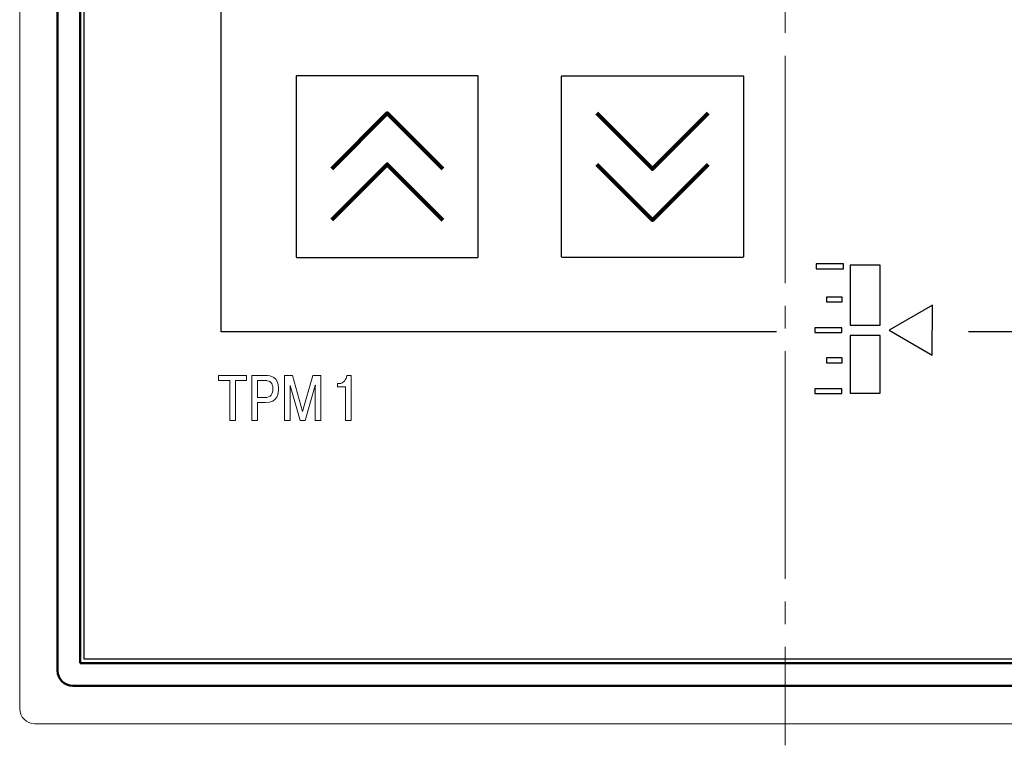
# Model space of a CAD drawing. Header units: millimetres. Extents: x 0 to 420, y 0 to 297.
# Tile 3 of 25: x 113 to 178, y 127 to 175. Entities that reach past the tile are written whole.
import ezdxf
from ezdxf.lldxf.tags import DXFTag

# ---------------------------------------------------------------- set-up
doc = ezdxf.new("R2010")
doc.units = ezdxf.units.MM
doc.linetypes.add('K5LT_AXLED', pattern=[19.5, 15, -1.5, 1.5, -1.5])
doc.layers.get('0').update_dxf_attribs({"color": 255})
doc.layers.add('0 VIEW4', color=7, linetype='Continuous')
doc.layers.add('main', color=5, linetype='Continuous', lineweight=50)
tags = doc.linetypes.add('New Line6', pattern=[0.5, 0.2, -0.3]).pattern_tags.tags
tags[6:7] = [DXFTag(74, 4), DXFTag(75, 0), DXFTag(340, '0'), DXFTag(46, 1.0), DXFTag(50, 0.0), DXFTag(44, 0.0), DXFTag(45, 0.0)]
tags[4:5] = [DXFTag(74, 4), DXFTag(75, 0), DXFTag(340, '0'), DXFTag(46, 1.0), DXFTag(50, 0.0), DXFTag(44, 0.0), DXFTag(45, 0.0)]

msp = doc.modelspace()

# ---------------------------------------------------------------- linework, layer by layer
at = {"color": 2, "lineweight": 30}
for p, q in [((117.509, 132.674), (117.509, 225.174)), ((210.009, 132.674), (117.509, 132.674))]:
    msp.add_line(p, q, dxfattribs=at)
at = {"color": 7, "linetype": 'New Line6', "lineweight": 15, "ltscale": 5}
for p, q in [((113.259, 177.44), (113.259, 129.424)), ((114.259, 128.424), (213.259, 128.424))]:
    msp.add_line(p, q, dxfattribs=at)
at = {"color": 7, "linetype": 'Continuous', "lineweight": 15}
msp.add_arc((114.259, 129.424), 1, 180, 270, dxfattribs=at)
at = {"color": 2, "lineweight": 30}
for points, knots in [([(163.188, 154.281), (163.188, 154.281), (126.553, 154.281), (126.553, 154.281), (126.553, 154.281), (126.553, 154.281), (126.553, 205.649), (126.553, 205.649), (126.553, 205.649), (126.553, 205.649), (200.961, 205.649), (200.961, 205.649), (200.961, 205.649), (200.961, 205.649), (200.961, 154.281), (200.961, 154.281), (200.961, 154.281), (200.961, 154.281), (175.862, 154.281), (175.862, 154.281)], [0, 0, 0, 0, 0.166667, 0.166667, 0.166667, 0.166667, 0.333333, 0.333333, 0.333333, 0.333333, 0.5, 0.5, 0.5, 0.5, 0.666667, 0.666667, 0.666667, 0.666667, 1, 1, 1, 1]), ([(143.466, 159.174), (143.466, 159.174), (131.552, 159.174), (131.552, 159.174), (131.552, 159.174), (131.528, 159.174), (131.509, 159.194), (131.509, 159.217), (131.509, 159.217), (131.509, 159.217), (131.509, 171.131), (131.509, 171.131), (131.509, 171.131), (131.509, 171.155), (131.528, 171.174), (131.552, 171.174), (131.552, 171.174), (131.552, 171.174), (143.466, 171.174), (143.466, 171.174), (143.466, 171.174), (143.49, 171.174), (143.509, 171.155), (143.509, 171.131), (143.509, 171.131), (143.509, 171.131), (143.509, 159.217), (143.509, 159.217), (143.509, 159.217), (143.509, 159.194), (143.49, 159.174), (143.466, 159.174)], [0, 0, 0, 0, 0.111111, 0.111111, 0.111111, 0.111111, 0.222222, 0.222222, 0.222222, 0.222222, 0.333333, 0.333333, 0.333333, 0.333333, 0.444444, 0.444444, 0.444444, 0.444444, 0.555556, 0.555556, 0.555556, 0.555556, 0.666667, 0.666667, 0.666667, 0.666667, 0.777778, 0.777778, 0.777778, 0.777778, 1, 1, 1, 1]), ([(161.009, 159.217), (161.009, 159.217), (161.009, 171.131), (161.009, 171.131), (161.009, 171.131), (161.009, 171.155), (160.99, 171.174), (160.966, 171.174), (160.966, 171.174), (160.966, 171.174), (149.052, 171.174), (149.052, 171.174), (149.052, 171.174), (149.028, 171.174), (149.009, 171.155), (149.009, 171.131), (149.009, 171.131), (149.009, 171.131), (149.009, 159.217), (149.009, 159.217), (149.009, 159.217), (149.009, 159.194), (149.028, 159.174), (149.052, 159.174), (149.052, 159.174), (149.052, 159.174), (160.966, 159.174), (160.966, 159.174), (160.966, 159.174), (160.99, 159.174), (161.009, 159.194), (161.009, 159.217)], [0, 0, 0, 0, 0.111111, 0.111111, 0.111111, 0.111111, 0.222222, 0.222222, 0.222222, 0.222222, 0.333333, 0.333333, 0.333333, 0.333333, 0.444444, 0.444444, 0.444444, 0.444444, 0.555556, 0.555556, 0.555556, 0.555556, 0.666667, 0.666667, 0.666667, 0.666667, 0.777778, 0.777778, 0.777778, 0.777778, 1, 1, 1, 1]), ([(168.05, 158.669), (168.05, 158.669), (170.025, 158.669), (170.025, 158.669), (170.025, 158.669), (170.025, 158.669), (170.025, 154.711), (170.025, 154.711), (170.025, 154.711), (170.025, 154.711), (168.05, 154.711), (168.05, 154.711), (168.05, 154.711), (168.05, 154.711), (168.05, 158.669), (168.05, 158.669)], [0, 0, 0, 0, 0.2, 0.2, 0.2, 0.2, 0.4, 0.4, 0.4, 0.4, 0.6, 0.6, 0.6, 0.6, 1, 1, 1, 1]), ([(168.05, 154.041), (168.05, 154.041), (170.025, 154.041), (170.025, 154.041), (170.025, 154.041), (170.025, 154.041), (170.025, 150.239), (170.025, 150.239), (170.025, 150.239), (170.025, 150.239), (168.05, 150.239), (168.05, 150.239), (168.05, 150.239), (168.05, 150.239), (168.05, 154.041), (168.05, 154.041)], [0, 0, 0, 0, 0.2, 0.2, 0.2, 0.2, 0.4, 0.4, 0.4, 0.4, 0.6, 0.6, 0.6, 0.6, 1, 1, 1, 1])]:
    msp.add_open_spline(points, degree=3, knots=knots, dxfattribs=at)
at = {"color": 2, "lineweight": 120}
for points in [[(133.845, 165.032), (133.845, 165.032), (137.508, 168.695), (137.508, 168.695), (137.508, 168.695), (137.508, 168.695), (141.175, 165.028), (141.175, 165.028)], [(158.674, 168.692), (158.674, 168.692), (155.011, 165.028), (155.011, 165.028), (155.011, 165.028), (155.011, 165.028), (151.344, 168.695), (151.344, 168.695)], [(133.845, 161.654), (133.845, 161.654), (137.508, 165.318), (137.508, 165.318), (137.508, 165.318), (137.508, 165.318), (141.175, 161.651), (141.175, 161.651)], [(158.674, 165.314), (158.674, 165.314), (155.011, 161.651), (155.011, 161.651), (155.011, 161.651), (155.011, 161.651), (151.344, 165.318), (151.344, 165.318)]]:
    msp.add_open_spline(points, degree=3, knots=[0, 0, 0, 0, 0.333333, 0.333333, 0.333333, 0.333333, 1, 1, 1, 1], dxfattribs=at)
at = {"color": 2}
for points, knots in [([(165.817, 158.759), (165.817, 158.759), (167.608, 158.759), (167.608, 158.759), (167.608, 158.759), (167.608, 158.759), (167.608, 158.44), (167.608, 158.44), (167.608, 158.44), (167.608, 158.44), (165.817, 158.44), (165.817, 158.44), (165.817, 158.44), (165.817, 158.44), (165.817, 158.759), (165.817, 158.759)], [0, 0, 0, 0, 0.2, 0.2, 0.2, 0.2, 0.4, 0.4, 0.4, 0.4, 0.6, 0.6, 0.6, 0.6, 1, 1, 1, 1]), ([(166.49, 156.567), (166.49, 156.567), (167.517, 156.567), (167.517, 156.567), (167.517, 156.567), (167.517, 156.567), (167.517, 156.247), (167.517, 156.247), (167.517, 156.247), (167.517, 156.247), (166.49, 156.247), (166.49, 156.247), (166.49, 156.247), (166.49, 156.247), (166.49, 156.567), (166.49, 156.567)], [0, 0, 0, 0, 0.2, 0.2, 0.2, 0.2, 0.4, 0.4, 0.4, 0.4, 0.6, 0.6, 0.6, 0.6, 1, 1, 1, 1]), ([(173.47, 152.743), (173.47, 152.743), (170.626, 154.378), (170.626, 154.378), (170.626, 154.378), (170.626, 154.378), (173.481, 156.025), (173.481, 156.025), (173.481, 156.025), (173.481, 156.025), (173.47, 152.743), (173.47, 152.743)], [0, 0, 0, 0, 0.25, 0.25, 0.25, 0.25, 0.5, 0.5, 0.5, 0.5, 1, 1, 1, 1]), ([(165.716, 154.544), (165.716, 154.544), (167.507, 154.544), (167.507, 154.544), (167.507, 154.544), (167.507, 154.544), (167.507, 154.224), (167.507, 154.224), (167.507, 154.224), (167.507, 154.224), (165.716, 154.224), (165.716, 154.224), (165.716, 154.224), (165.716, 154.224), (165.716, 154.544), (165.716, 154.544)], [0, 0, 0, 0, 0.2, 0.2, 0.2, 0.2, 0.4, 0.4, 0.4, 0.4, 0.6, 0.6, 0.6, 0.6, 1, 1, 1, 1]), ([(166.49, 152.55), (166.49, 152.55), (167.517, 152.55), (167.517, 152.55), (167.517, 152.55), (167.517, 152.55), (167.517, 152.23), (167.517, 152.23), (167.517, 152.23), (167.517, 152.23), (166.49, 152.23), (166.49, 152.23), (166.49, 152.23), (166.49, 152.23), (166.49, 152.55), (166.49, 152.55)], [0, 0, 0, 0, 0.2, 0.2, 0.2, 0.2, 0.4, 0.4, 0.4, 0.4, 0.6, 0.6, 0.6, 0.6, 1, 1, 1, 1]), ([(165.716, 150.526), (165.716, 150.526), (167.507, 150.526), (167.507, 150.526), (167.507, 150.526), (167.507, 150.526), (167.507, 150.207), (167.507, 150.207), (167.507, 150.207), (167.507, 150.207), (165.716, 150.207), (165.716, 150.207), (165.716, 150.207), (165.716, 150.207), (165.716, 150.526), (165.716, 150.526)], [0, 0, 0, 0, 0.2, 0.2, 0.2, 0.2, 0.4, 0.4, 0.4, 0.4, 0.6, 0.6, 0.6, 0.6, 1, 1, 1, 1])]:
    msp.add_open_spline(points, degree=3, knots=knots, dxfattribs=at)
at = {"color": 2, "lineweight": 9}
for points, knots in [([(127.114, 151.062), (127.114, 151.062), (127.114, 148.418), (127.114, 148.418), (127.114, 148.418), (127.114, 148.418), (127.493, 148.418), (127.493, 148.418), (127.493, 148.418), (127.493, 148.418), (127.493, 151.062), (127.493, 151.062), (127.493, 151.062), (127.493, 151.062), (128.225, 151.062), (128.225, 151.062), (128.225, 151.062), (128.225, 151.062), (128.225, 151.399), (128.225, 151.399), (128.225, 151.399), (128.225, 151.399), (126.38, 151.399), (126.38, 151.399), (126.38, 151.399), (126.38, 151.399), (126.38, 151.062), (126.38, 151.062), (126.38, 151.062), (126.38, 151.062), (127.114, 151.062), (127.114, 151.062)], [0, 0, 0, 0, 0.111111, 0.111111, 0.111111, 0.111111, 0.222222, 0.222222, 0.222222, 0.222222, 0.333333, 0.333333, 0.333333, 0.333333, 0.444444, 0.444444, 0.444444, 0.444444, 0.555556, 0.555556, 0.555556, 0.555556, 0.666667, 0.666667, 0.666667, 0.666667, 0.777778, 0.777778, 0.777778, 0.777778, 1, 1, 1, 1]), ([(128.579, 151.399), (128.579, 151.399), (128.579, 148.418), (128.579, 148.418), (128.579, 148.418), (128.579, 148.418), (128.958, 148.418), (128.958, 148.418), (128.958, 148.418), (128.958, 148.418), (128.958, 149.606), (128.958, 149.606), (128.958, 149.606), (128.958, 149.606), (129.469, 149.606), (129.469, 149.606), (129.469, 149.606), (130.3, 149.606), (130.342, 150.257), (130.342, 150.543), (130.342, 150.543), (130.342, 151.331), (129.797, 151.399), (129.495, 151.399), (129.495, 151.399), (129.495, 151.399), (128.579, 151.399), (128.579, 151.399)], [0, 0, 0, 0, 0.125, 0.125, 0.125, 0.125, 0.25, 0.25, 0.25, 0.25, 0.375, 0.375, 0.375, 0.375, 0.5, 0.5, 0.5, 0.5, 0.625, 0.625, 0.625, 0.625, 0.75, 0.75, 0.75, 0.75, 1, 1, 1, 1]), ([(131.771, 148.418), (131.771, 148.418), (132.086, 148.418), (132.086, 148.418), (132.086, 148.418), (132.086, 148.418), (132.751, 150.743), (132.751, 150.743), (132.751, 150.743), (132.751, 150.743), (132.768, 150.747), (132.768, 150.747), (132.768, 150.747), (132.768, 150.747), (132.755, 150.581), (132.755, 150.581), (132.755, 150.581), (132.755, 150.581), (132.755, 148.418), (132.755, 148.418), (132.755, 148.418), (132.755, 148.418), (133.134, 148.418), (133.134, 148.418), (133.134, 148.418), (133.134, 148.418), (133.134, 151.399), (133.134, 151.399), (133.134, 151.399), (133.134, 151.399), (132.606, 151.399), (132.606, 151.399), (132.606, 151.399), (132.606, 151.399), (131.929, 149.027), (131.929, 149.027), (131.929, 149.027), (131.929, 149.027), (131.256, 151.399), (131.256, 151.399), (131.256, 151.399), (131.256, 151.399), (130.728, 151.399), (130.728, 151.399), (130.728, 151.399), (130.728, 151.399), (130.728, 148.418), (130.728, 148.418), (130.728, 148.418), (130.728, 148.418), (131.107, 148.418), (131.107, 148.418), (131.107, 148.418), (131.107, 148.418), (131.107, 150.581), (131.107, 150.581), (131.107, 150.581), (131.107, 150.581), (131.094, 150.743), (131.094, 150.743), (131.094, 150.743), (131.094, 150.743), (131.107, 150.743), (131.107, 150.743), (131.107, 150.743), (131.107, 150.743), (131.771, 148.418), (131.771, 148.418)], [0, 0, 0, 0, 0.055556, 0.055556, 0.055556, 0.055556, 0.111111, 0.111111, 0.111111, 0.111111, 0.166667, 0.166667, 0.166667, 0.166667, 0.222222, 0.222222, 0.222222, 0.222222, 0.277778, 0.277778, 0.277778, 0.277778, 0.333333, 0.333333, 0.333333, 0.333333, 0.388889, 0.388889, 0.388889, 0.388889, 0.444444, 0.444444, 0.444444, 0.444444, 0.5, 0.5, 0.5, 0.5, 0.555556, 0.555556, 0.555556, 0.555556, 0.611111, 0.611111, 0.611111, 0.611111, 0.666667, 0.666667, 0.666667, 0.666667, 0.722222, 0.722222, 0.722222, 0.722222, 0.777778, 0.777778, 0.777778, 0.777778, 0.833333, 0.833333, 0.833333, 0.833333, 0.888889, 0.888889, 0.888889, 0.888889, 1, 1, 1, 1]), ([(134.232, 150.658), (134.232, 150.658), (134.752, 150.658), (134.752, 150.658), (134.752, 150.658), (134.752, 150.658), (134.752, 148.418), (134.752, 148.418), (134.752, 148.418), (134.752, 148.418), (135.127, 148.418), (135.127, 148.418), (135.127, 148.418), (135.127, 148.418), (135.127, 151.399), (135.127, 151.399), (135.127, 151.399), (135.127, 151.399), (134.841, 151.399), (134.841, 151.399), (134.841, 151.399), (134.816, 151.109), (134.614, 150.866), (134.339, 150.866), (134.339, 150.866), (134.339, 150.866), (134.232, 150.866), (134.232, 150.866), (134.232, 150.866), (134.232, 150.866), (134.232, 150.658), (134.232, 150.658)], [0, 0, 0, 0, 0.111111, 0.111111, 0.111111, 0.111111, 0.222222, 0.222222, 0.222222, 0.222222, 0.333333, 0.333333, 0.333333, 0.333333, 0.444444, 0.444444, 0.444444, 0.444444, 0.555556, 0.555556, 0.555556, 0.555556, 0.666667, 0.666667, 0.666667, 0.666667, 0.777778, 0.777778, 0.777778, 0.777778, 1, 1, 1, 1]), ([(128.958, 151.062), (128.958, 151.062), (129.435, 151.062), (129.435, 151.062), (129.435, 151.062), (129.793, 151.062), (129.959, 150.9), (129.959, 150.534), (129.959, 150.534), (129.959, 150.172), (129.831, 149.942), (129.435, 149.942), (129.435, 149.942), (129.435, 149.942), (128.958, 149.942), (128.958, 149.942), (128.958, 149.942), (128.958, 149.942), (128.958, 151.062), (128.958, 151.062)], [0, 0, 0, 0, 0.166667, 0.166667, 0.166667, 0.166667, 0.333333, 0.333333, 0.333333, 0.333333, 0.5, 0.5, 0.5, 0.5, 0.666667, 0.666667, 0.666667, 0.666667, 1, 1, 1, 1])]:
    msp.add_open_spline(points, degree=3, knots=knots, dxfattribs=at)
at = {"layer": '0 VIEW4', "color": 4, "linetype": 'K5LT_AXLED', "lineweight": 18}
msp.add_line((163.759, 230.992), (163.759, 127), dxfattribs=at)
at = {"layer": 'main'}
for p, q in [((115.759, 131.924), (115.759, 225.924)), ((117.259, 132.424), (117.259, 225.424)), ((210.259, 132.424), (117.259, 132.424)), ((210.759, 130.924), (116.759, 130.924))]:
    msp.add_line(p, q, dxfattribs=at)
msp.add_arc((116.759, 131.924), 1, 180, 270, dxfattribs=at)

doc.saveas('drawing.dxf')
